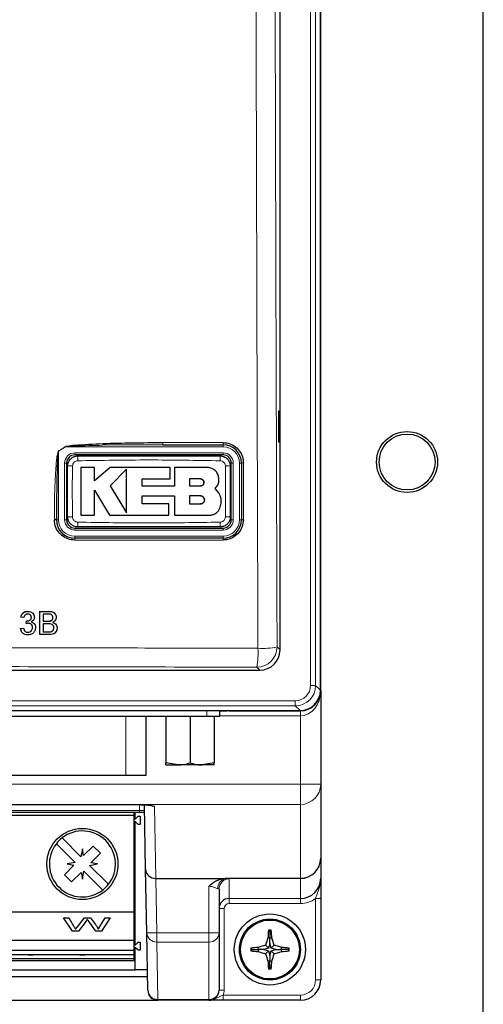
# Paper-space layout 'Blatt3' of a CAD drawing. Header units: millimetres. Extents: x 5 to 418, y 2 to 292.
# Tile 7 of 36: x 155 to 178, y 110 to 158. Entities that reach past the tile are written whole.
import ezdxf

# ---------------------------------------------------------------- set-up
doc = ezdxf.new("R2010")
doc.units = ezdxf.units.MM

psp = doc.layouts.new('Blatt3')

# ---------------------------------------------------------------- linework, layer by layer
at = {"color": 7, "linetype": 'Continuous', "lineweight": 25}
for p, q in [((177.704, 96.5997), (177.704, 251.5997)), ((169.6909, 125.3614), (169.6909, 232.8497)), ((169.704, 125.3497), (169.704, 232.8497)), ((167.704, 127.3483), (167.704, 195.1672)), ((167.7014, 139.0998), (167.6253, 139.1011)), ((167.6253, 139.1011), (167.6253, 137.5983)), ((167.7014, 137.5997), (167.7014, 139.0998)), ((161.9342, 137.4497), (158.9902, 137.4244)), ((161.9342, 137.4497), (164.904, 137.4497)), ((167.6253, 137.5983), (167.7014, 137.5997)), ((164.904, 136.9497), (157.604, 136.9497)), ((157.204, 136.5497), (157.204, 133.7497)), ((158.5705, 136.3268), (157.8942, 136.3268)), ((158.5705, 135.6709), (158.5705, 136.3268)), ((159.3401, 136.3268), (158.5705, 135.6709)), ((162.2913, 136.3268), (159.3401, 136.3268)), ((160.1468, 136.2536), (159.3401, 135.4238)), ((162.2913, 135.7713), (162.2913, 136.3268)), ((162.5051, 136.3268), (162.5051, 135.4166)), ((164.1317, 136.3268), (162.5051, 136.3268)), ((165.304, 133.7497), (165.304, 136.5497)), ((165.804, 136.5497), (165.804, 133.7497)), ((160.9123, 135.7713), (162.2913, 135.7713)), ((160.9123, 135.4166), (160.9123, 135.7713)), ((163.7904, 135.7669), (163.255, 135.7669)), ((163.255, 135.7669), (163.255, 135.4238)), ((159.3401, 135.4238), (160.1468, 134.098)), ((162.5051, 135.4166), (160.9123, 135.4166)), ((163.255, 135.4238), (163.7904, 135.4238)), ((164.6934, 135.0822), (164.5183, 135.2989)), ((158.5701, 135.2092), (159.3145, 133.9857)), ((158.5701, 133.9857), (158.5701, 135.2092)), ((160.9127, 134.9325), (162.5051, 134.9325)), ((160.9127, 134.5404), (160.9127, 134.9325)), ((162.5051, 134.9325), (162.5051, 133.9857)), ((163.255, 134.9325), (163.255, 134.5404)), ((163.7904, 134.9325), (163.255, 134.9325)), ((162.2361, 134.5404), (160.9127, 134.5404)), ((162.2361, 133.9857), (162.2361, 134.5404)), ((163.255, 134.5404), (163.7904, 134.5404)), ((157.8942, 133.9857), (158.5701, 133.9857)), ((159.3145, 133.9857), (162.2361, 133.9857)), ((162.5051, 133.9857), (164.2508, 133.9857)), ((156.704, 133.7497), (156.704, 133.7843)), ((157.604, 133.3497), (164.904, 133.3497)), ((164.904, 132.8497), (157.604, 132.8497)), ((154.9528, 128.953), (154.9511, 128.9561)), ((155.1001, 128.9382), (154.9528, 128.953)), ((155.2896, 129.2472), (155.2879, 129.2504)), ((155.4685, 128.9507), (155.4668, 128.9538)), ((155.5824, 129.0878), (155.5804, 129.0914)), ((155.879, 128.0997), (155.8818, 129.2472)), ((155.8818, 129.2472), (155.88, 129.2504)), ((155.8818, 129.2472), (156.312, 129.2472)), ((156.0435, 129.1148), (156.0427, 128.7617)), ((156.2625, 129.1148), (156.0435, 129.1148)), ((156.6572, 129.0847), (156.6552, 129.0884)), ((155.2159, 128.644), (155.2142, 128.6472)), ((155.2159, 128.644), (155.2314, 128.7764)), ((155.2314, 128.7764), (155.2297, 128.7796)), ((155.2526, 128.7748), (155.2509, 128.778)), ((155.6389, 128.5957), (155.637, 128.5993)), ((156.0424, 128.6293), (156.0414, 128.2321)), ((156.2956, 128.6293), (156.0424, 128.6293)), ((156.0427, 128.7617), (156.2796, 128.7617)), ((156.4177, 128.7753), (156.416, 128.7785)), ((156.5293, 128.9355), (156.5276, 128.9388)), ((156.7034, 128.5616), (156.7014, 128.5653)), ((154.9368, 128.4086), (154.9351, 128.4118)), ((154.9368, 128.4086), (155.0841, 128.4234)), ((154.9757, 128.2696), (154.9776, 128.266)), ((155.0841, 128.4234), (155.0824, 128.4265)), ((155.2991, 128.2174), (155.2974, 128.2206)), ((155.5262, 128.4461), (155.5245, 128.4493)), ((155.879, 128.0997), (155.8773, 128.1029)), ((156.3105, 128.0997), (155.879, 128.0997)), ((156.0414, 128.2321), (156.3133, 128.2321)), ((156.4116, 128.2376), (156.4099, 128.2409)), ((156.5723, 128.4307), (156.5706, 128.434)), ((108.7027, 126.3497), (166.7054, 126.3497)), ((169.704, 125.3497), (169.704, 120.7352)), ((106.7158, 124.3628), (168.6923, 124.3628)), ((164.7492, 124.0855), (164.7492, 124.3628)), ((164.7492, 124.3497), (165.0949, 124.3497)), ((165.0949, 124.3497), (165.0949, 124.3628)), ((165.204, 124.3497), (165.0949, 124.3497)), ((165.204, 124.3497), (165.204, 124.3628)), ((165.204, 124.3497), (168.704, 124.3497)), ((145.7992, 124.0855), (164.0992, 124.0855)), ((161.1142, 121.1855), (161.1142, 124.0855)), ((162.0867, 124.0855), (162.0867, 121.7916)), ((163.2742, 124.0855), (163.2742, 121.7916)), ((164.0992, 124.0855), (164.7492, 124.0855)), ((164.4617, 124.0855), (164.4617, 121.7916)), ((162.6804, 121.6855), (162.0867, 121.7916)), ((162.0867, 121.6855), (162.0867, 121.7916)), ((162.0867, 121.6855), (162.6804, 121.6855)), ((163.8679, 121.6855), (162.6804, 121.6855)), ((164.4617, 121.7916), (163.8679, 121.6855)), ((164.4617, 121.6855), (163.8679, 121.6855)), ((164.4617, 121.6855), (164.4617, 121.7916)), ((149.7842, 121.1855), (160.1142, 121.1855)), ((160.1142, 121.1855), (161.1142, 121.1855)), ((169.704, 120.7352), (169.704, 117.0971)), ((160.7882, 119.7301), (160.7882, 119.7338)), ((160.7909, 119.3497), (150.576, 119.3497)), ((150.954, 119.7301), (160.7882, 119.7301)), ((160.519, 119.2097), (160.519, 119.3497)), ((160.579, 119.0347), (160.579, 119.3497)), ((161.0426, 119.3497), (160.7909, 119.3497)), ((161.0917, 116.5337), (161.036, 119.7232)), ((145.294, 119.2097), (160.519, 119.2097)), ((160.519, 114.4597), (160.519, 119.2097)), ((160.519, 119.0347), (160.594, 119.0347)), ((160.594, 118.8847), (160.519, 118.8847)), ((160.579, 112.8347), (160.579, 118.8847)), ((160.594, 119.0347), (160.719, 119.1597)), ((160.719, 118.7597), (160.594, 118.8847)), ((160.719, 119.1597), (160.819, 119.1597)), ((160.819, 119.1597), (160.819, 118.7597)), ((160.819, 118.7597), (160.719, 118.7597)), ((156.6973, 117.8086), (157.6262, 116.8797)), ((157.909, 117.1626), (156.9801, 118.0915)), ((157.979, 117.5597), (157.909, 117.1626)), ((158.0384, 117.2227), (157.979, 117.5597)), ((158.5094, 117.6936), (158.0384, 117.2227)), ((158.392, 116.8691), (158.8629, 117.34)), ((158.8629, 117.34), (158.5094, 117.6936)), ((157.6262, 116.8797), (157.229, 116.8097)), ((158.729, 116.8097), (158.392, 116.8691)), ((169.704, 117.0971), (169.704, 116.1115)), ((157.566, 116.7503), (157.0951, 116.2794)), ((157.229, 116.8097), (157.566, 116.7503)), ((157.4487, 115.9258), (157.9196, 116.3967)), ((157.9196, 116.3967), (157.979, 116.0597)), ((157.979, 116.0597), (158.049, 116.4568)), ((158.049, 116.4568), (158.9779, 115.528)), ((158.3319, 116.7397), (158.729, 116.8097)), ((159.2608, 115.8108), (158.3319, 116.7397)), ((161.1461, 113.4159), (161.0917, 116.5337)), ((157.0951, 116.2794), (157.4487, 115.9258)), ((161.5994, 116.0997), (165.0096, 116.0997)), ((164.704, 115.5775), (164.704, 113.4247)), ((169.704, 115.1106), (169.704, 111.0997)), ((145.294, 114.4597), (160.519, 114.4597)), ((160.519, 113.0597), (160.519, 114.4597)), ((157.0503, 114.1603), (157.3043, 114.1603)), ((157.0503, 114.1557), (157.0503, 114.1603)), ((157.0503, 114.1557), (157.3043, 114.1557)), ((157.4895, 113.5079), (157.0503, 114.1557)), ((157.3043, 114.1603), (157.5632, 113.7343)), ((157.3043, 114.1557), (157.3043, 114.1603)), ((157.3043, 114.1557), (157.5632, 113.7297)), ((157.7327, 113.7182), (158.0772, 114.1603)), ((157.7327, 113.7136), (158.0772, 114.1557)), ((158.1582, 113.9926), (157.7805, 113.5079)), ((158.0772, 114.1603), (158.3731, 114.1603)), ((158.0772, 114.1557), (158.0772, 114.1603)), ((158.0772, 114.1557), (158.3731, 114.1557)), ((158.6435, 113.5079), (158.2791, 114.0029)), ((158.3731, 114.1603), (158.6222, 113.8358)), ((158.3731, 114.1557), (158.3731, 114.1603)), ((158.3731, 114.1557), (158.6222, 113.8311)), ((158.8419, 113.7368), (159.0994, 114.1603)), ((158.8419, 113.7321), (159.0994, 114.1557)), ((159.3534, 114.1557), (158.9139, 113.5079)), ((159.0994, 114.1603), (159.3534, 114.1603)), ((159.0994, 114.1557), (159.0994, 114.1603)), ((159.0994, 114.1557), (159.3534, 114.1557)), ((159.3534, 114.1557), (159.3534, 114.1603)), ((157.7805, 113.5079), (157.4895, 113.5079)), ((157.6429, 113.5985), (157.6429, 113.6031)), ((158.6222, 113.8311), (158.6222, 113.8358)), ((158.9139, 113.5079), (158.6435, 113.5079)), ((158.7609, 113.5985), (158.7609, 113.6031)), ((167.204, 113.4747), (167.1337, 113.545)), ((167.204, 113.4747), (167.2743, 113.545)), ((167.204, 113.4747), (167.204, 113.1556)), ((145.294, 113.0597), (160.519, 113.0597)), ((160.519, 112.5597), (160.519, 113.0597)), ((160.594, 112.8347), (160.719, 112.9597)), ((160.719, 112.9597), (160.819, 112.9597)), ((160.819, 112.9597), (160.819, 112.5597)), ((161.1954, 110.591), (161.1461, 113.4159)), ((164.704, 113.4247), (164.704, 110.5997)), ((167.204, 113.1556), (167.1075, 113.1697)), ((167.204, 113.1556), (167.3005, 113.1697)), ((167.204, 112.8897), (167.204, 113.1556)), ((145.294, 112.5597), (160.519, 112.5597)), ((160.519, 112.8347), (160.594, 112.8347)), ((160.594, 112.6847), (160.519, 112.6847)), ((160.519, 112.3502), (160.519, 112.5597)), ((160.579, 111.5997), (160.579, 112.6847)), ((160.719, 112.5597), (160.594, 112.6847)), ((160.819, 112.5597), (160.719, 112.5597)), ((166.329, 112.5997), (166.2587, 112.67)), ((166.329, 112.5997), (166.2587, 112.5294)), ((166.329, 112.5997), (166.6482, 112.5997)), ((166.6482, 112.5997), (166.6341, 112.6962)), ((166.6482, 112.5997), (166.6341, 112.5032)), ((166.914, 112.5997), (166.6482, 112.5997)), ((167.1374, 112.6663), (166.914, 112.5997)), ((166.914, 112.5997), (167.1374, 112.5331)), ((167.1374, 112.6663), (166.99, 112.8138)), ((167.1374, 112.5331), (166.99, 112.3856)), ((167.204, 112.8897), (167.1374, 112.6663)), ((167.1374, 112.5331), (167.204, 112.3097)), ((167.2706, 112.6663), (167.204, 112.8897)), ((167.204, 112.3097), (167.2706, 112.5331)), ((167.2706, 112.6663), (167.4181, 112.8138)), ((167.494, 112.5997), (167.2706, 112.6663)), ((167.2706, 112.5331), (167.494, 112.5997)), ((167.2706, 112.5331), (167.4181, 112.3856)), ((167.494, 112.5997), (167.7599, 112.5997)), ((167.7599, 112.5997), (167.774, 112.6962)), ((167.7599, 112.5997), (167.774, 112.5032)), ((168.079, 112.5997), (167.7599, 112.5997)), ((168.079, 112.5997), (168.1493, 112.67)), ((168.079, 112.5997), (168.1493, 112.5294)), ((145.294, 112.3502), (160.519, 112.3502)), ((145.294, 112.1613), (160.519, 112.1613)), ((145.294, 112.0597), (160.519, 112.0597)), ((155.314, 112.3502), (155.314, 112.3432)), ((155.314, 112.3432), (155.564, 112.3432)), ((155.564, 112.3432), (155.564, 112.3502)), ((157.854, 112.3502), (157.854, 112.3432)), ((157.854, 112.3432), (158.104, 112.3432)), ((158.104, 112.3432), (158.104, 112.3502)), ((160.519, 112.1613), (160.519, 112.3502)), ((160.519, 112.0597), (160.519, 112.1613)), ((167.204, 112.0439), (167.1075, 112.0298)), ((167.204, 112.3097), (167.204, 112.0439)), ((167.204, 112.0439), (167.3005, 112.0298)), ((167.204, 111.7247), (167.204, 112.0439)), ((114.829, 111.5997), (160.579, 111.5997)), ((161.1778, 111.5997), (160.579, 111.5997)), ((167.204, 111.7247), (167.1337, 111.6544)), ((167.204, 111.7247), (167.2743, 111.6544)), ((161.1838, 111.2572), (114.2242, 111.2572)), ((113.7127, 110.0997), (161.6954, 110.0997)), ((164.204, 110.0997), (161.6954, 110.0997)), ((168.704, 110.0997), (164.9111, 110.0997))]:
    psp.add_line(p, q, dxfattribs=at)
at = {"color": 7, "linetype": 'Continuous', "lineweight": 18}
for p, q in [((169.2047, 125.598), (169.2047, 232.8497)), ((169.4544, 232.8497), (169.4544, 125.598)), ((157.1485, 137.3497), (156.804, 137.1287)), ((157.1485, 137.3497), (157.1445, 137.3558)), ((164.904, 137.3497), (157.1485, 137.3497)), ((161.9293, 137.5558), (164.8985, 137.5558)), ((164.904, 137.3497), (164.904, 137.4497)), ((156.804, 137.1287), (156.804, 133.7497)), ((157.604, 137.0497), (164.904, 137.0497)), ((157.604, 137.0497), (157.604, 136.9497)), ((164.904, 137.0497), (164.904, 136.9497)), ((157.104, 133.7497), (157.104, 136.5497)), ((157.104, 136.5497), (157.204, 136.5497)), ((165.304, 136.5497), (165.404, 136.5497)), ((165.404, 136.5497), (165.404, 133.7497)), ((165.704, 133.7497), (165.704, 136.5497)), ((165.704, 136.5497), (165.804, 136.5497)), ((156.6002, 133.756), (156.6002, 133.7906)), ((156.804, 133.7497), (156.704, 133.7497)), ((157.104, 133.7497), (157.204, 133.7497)), ((157.604, 133.3497), (157.604, 133.2497)), ((164.904, 133.3497), (164.904, 133.2497)), ((165.304, 133.7497), (165.404, 133.7497)), ((165.704, 133.7497), (165.804, 133.7497)), ((164.904, 133.2497), (157.604, 133.2497)), ((157.604, 132.9497), (164.904, 132.9497)), ((157.604, 132.9497), (157.604, 132.8497)), ((164.904, 132.9497), (164.904, 132.8497)), ((164.8985, 132.7561), (157.6, 132.7561)), ((156.312, 129.2472), (156.3103, 129.2504)), ((156.2796, 128.7617), (156.2778, 128.765)), ((156.3133, 128.2321), (156.3116, 128.2354)), ((167.5584, 127.494), (167.704, 127.3483)), ((166.7054, 126.3497), (166.5597, 126.4954)), ((169.2047, 125.598), (169.4544, 125.598)), ((169.4544, 125.598), (169.6909, 125.3614)), ((106.9523, 124.849), (168.4558, 124.849)), ((168.4558, 124.5993), (106.9523, 124.5993)), ((168.4558, 124.849), (168.4558, 124.5993)), ((168.6923, 124.3628), (168.4558, 124.5993)), ((164.0992, 124.0855), (164.0992, 124.3628)), ((168.704, 124.0997), (164.7492, 124.0997)), ((168.704, 124.0997), (168.704, 124.3497)), ((168.704, 120.7352), (168.704, 124.0997)), ((160.1142, 124.0855), (160.1142, 121.1855)), ((142.454, 120.7352), (168.704, 120.7352)), ((168.704, 120.7352), (169.704, 120.7352)), ((168.704, 120.7352), (168.704, 119.7425)), ((168.704, 119.7425), (142.454, 119.7425)), ((150.954, 119.7338), (160.7882, 119.7338)), ((168.704, 116.1044), (168.704, 119.7425)), ((150.576, 119.448), (160.7909, 119.448)), ((160.7909, 119.448), (160.786, 119.7301)), ((160.7909, 119.3497), (160.7909, 119.448)), ((161.5288, 119.6437), (161.5907, 116.0997)), ((161.5994, 116.0997), (161.6461, 113.4247)), ((165.0046, 116.1044), (168.704, 116.1044)), ((168.704, 116.098), (165.0798, 116.098)), ((165.204, 116.077), (165.204, 115.1101)), ((168.704, 116.1044), (168.704, 116.098)), ((168.704, 115.1101), (168.704, 116.098)), ((164.204, 113.4247), (164.204, 115.7147)), ((165.204, 115.1101), (168.704, 115.1101)), ((165.204, 114.8604), (165.204, 115.1101)), ((168.704, 114.8604), (168.704, 115.1101)), ((169.704, 115.1106), (169.454, 115.1106)), ((169.454, 111.0997), (169.454, 115.1106)), ((164.954, 114.6101), (164.704, 114.6101)), ((164.954, 114.6101), (164.954, 110.5997)), ((168.704, 114.8604), (165.204, 114.8604)), ((157.5632, 113.7297), (157.5632, 113.7343)), ((157.7327, 113.7136), (157.7327, 113.7182)), ((158.8419, 113.7321), (158.8419, 113.7368)), ((161.6461, 113.4247), (164.204, 113.4247)), ((161.6461, 112.9677), (161.6461, 113.4247)), ((164.204, 112.9677), (161.6461, 112.9677)), ((161.6461, 112.9677), (161.6954, 110.1428)), ((164.704, 113.4247), (164.204, 113.4247)), ((164.204, 112.9677), (164.204, 113.4247)), ((164.204, 110.1428), (164.204, 112.9677)), ((169.704, 111.0997), (169.454, 111.0997)), ((164.954, 110.5997), (164.704, 110.5997)), ((161.6954, 110.1428), (164.204, 110.1428)), ((161.6954, 110.0997), (161.6954, 110.1428)), ((164.204, 110.0997), (164.204, 110.1428)), ((164.9111, 110.0997), (164.9111, 110.3497)), ((164.9111, 110.3497), (168.704, 110.3497)), ((168.704, 110.0997), (168.704, 110.3497))]:
    psp.add_line(p, q, dxfattribs=at)
at = {"color": 7, "linetype": 'Continuous', "lineweight": 18, "flags": 128}
psp.add_lwpolyline([(161.1461, 113.4159), (161.1557, 113.4161), (161.1842, 113.4166), (161.2304, 113.4174), (161.2926, 113.4185), (161.3683, 113.4198), (161.4547, 113.4213), (161.5485, 113.423), (161.6461, 113.4247)], dxfattribs=at)
at = {"color": 7, "linetype": 'Continuous', "lineweight": 25}
for centre, radius in [((173.954, 136.5997), 1.5), ((173.954, 136.5997), 1.375), ((157.979, 116.8097), 1.75), ((167.204, 112.5997), 1.75), ((167.204, 112.5997), 1.5), ((167.204, 112.5997), 1.45)]:
    psp.add_circle(centre, radius, dxfattribs=at)
at = {"color": 7, "linetype": 'Continuous', "lineweight": 18}
for centre, radius, start, end in [((162.4831, 137.5282), 0.5544, 177.15418, 188.14296), ((165.3926, 137.5283), 0.4948, 176.81146, 189.13215), ((164.904, 136.5497), 0.8, 0, 90), ((160.5988, 139.5424), 4.4974, 212.36737, 212.45923), ((157.604, 136.5497), 0.5, 90, 180), ((160.7776, 136.718), 3.029, 176.56148, 181.10526), ((161.7347, 136.718), 3.0248, 358.89359, 3.44337), ((164.904, 136.5497), 0.5, 0, 90), ((157.4359, 133.506), 2.8994, 88.84422, 93.59595), ((165.0723, 133.5091), 2.8963, 86.40245, 91.15904), ((165.8757, 136.1749), 0.3816, 86.60511, 100.82741), ((156.6267, 133.3691), 0.4223, 79.45187, 93.60001), ((157.4359, 136.7932), 2.8992, 266.40391, 271.15583), ((165.0722, 136.7933), 2.8993, 268.84419, 273.59603), ((156.6267, 133.3349), 0.4219, 79.44513, 93.60674), ((157.604, 133.7497), 0.8, 180, 270), ((157.604, 133.7497), 0.5, 180, 270), ((160.7716, 133.5813), 3.0231, 178.89188, 183.44422), ((161.7342, 133.5814), 3.0252, 356.55782, 1.10704), ((164.904, 133.7497), 0.8, 270, 0), ((164.904, 133.7497), 0.5, 270, 0), ((165.8757, 133.3857), 0.371, 86.5084, 101.14063), ((158.1698, 132.7785), 0.5702, 172.82149, 182.24848), ((165.3171, 132.7784), 0.4192, 170.20857, 183.05611), ((166.5565, 127.4972), 1.0018, 270.18371, 359.81618), ((166.8111, 131.3437), 3.9216, 267.18194, 280.98449), ((162.2023, 127.2371), 4.4201, 350.33975, 2.4612), ((168.7077, 120.7389), 0.9963, 269.78931, 359.78759), ((161.5286, 120.1466), 0.5029, 244.92094, 270.02494), ((168.7077, 117.1008), 0.9963, 269.78934, 359.78761), ((165.1253, 115.6164), 0.4838, 95.40566, 182.12099), ((165.2038, 115.5773), 0.4998, 89.97284, 179.97314), ((161.6243, 113.4464), 0.4791, 183.64222, 272.60549), ((164.2246, 113.4472), 0.4799, 267.53773, 357.30503), ((168.704, 111.0997), 0.75, 270, 0), ((161.6736, 110.6214), 0.4791, 183.64199, 272.60573), ((164.2246, 110.6223), 0.4799, 267.53758, 357.30507), ((164.204, 110.5997), 0.75, 340.52878, 0)]:
    psp.add_arc(centre, radius, start, end, dxfattribs=at)
at = {"color": 7, "linetype": 'Continuous', "lineweight": 25}
for centre, radius, start, end in [((164.904, 136.5497), 0.9, 0, 90), ((157.604, 136.5497), 0.4, 90, 180), ((164.904, 136.5497), 0.4, 0, 90), ((157.604, 133.7497), 0.9, 180, 270), ((157.604, 133.7497), 0.4, 180, 270), ((164.904, 133.7497), 0.4, 270, 0), ((164.904, 133.7497), 0.9, 270, 0), ((168.704, 125.3497), 1, 270, 0), ((157.979, 116.8097), 1.625, 322.06971, 127.93029), ((157.979, 116.8097), 1.625, 142.06971, 307.93029), ((157.979, 116.8097), 1.625, 127.93029, 142.06971), ((168.7045, 117.0976), 0.9995, 269.97298, 359.97278), ((157.979, 116.8097), 1.625, 307.93029, 322.06971), ((165.204, 114.6101), 0.5, 90, 180), ((177.2961, 112.647), 10.202, 174.94991, 177.06316), ((167.204, 102.0353), 11.5099, 89.6501, 90.3499), ((157.1071, 112.6466), 10.2068, 2.93734, 5.04959), ((177.6492, 109.4894), 11.1656, 160.75485, 162.67817), ((156.7589, 109.4894), 11.1656, 17.32183, 19.24515), ((177.8128, 112.5997), 11.5543, 179.65145, 180.34855), ((167.1568, 102.5074), 10.2023, 92.93687, 95.05006), ((167.1565, 122.6888), 10.1989, 264.94974, 267.06361), ((170.315, 102.1528), 11.1675, 107.32199, 109.24499), ((170.3147, 123.0456), 11.1664, 250.75478, 252.67796), ((164.0925, 102.151), 11.1694, 70.75517, 72.67784), ((164.0928, 123.0474), 11.1683, 287.3222, 289.24505), ((167.2512, 102.5074), 10.2023, 84.94994, 87.06313), ((167.2515, 122.6888), 10.1989, 272.93639, 275.05026), ((156.5952, 112.5997), 11.5543, 359.65145, 0.34855), ((177.6498, 115.7103), 11.1663, 197.32189, 199.24509), ((177.2964, 112.5525), 10.2023, 182.93688, 185.05005), ((157.1068, 112.5528), 10.2071, 354.95044, 357.06262), ((156.7582, 115.7103), 11.1663, 340.75491, 342.67811), ((167.204, 123.2087), 11.5545, 269.65145, 270.34855), ((168.704, 111.0997), 1, 270, 0), ((161.6954, 110.5997), 0.5, 181, 270), ((164.204, 110.5997), 0.5, 270, 0)]:
    psp.add_arc(centre, radius, start, end, dxfattribs=at)
for centre, major_axis, ratio, start_param, end_param in [((166.7027, 127.3511), (0.709, -0.709), 0.9972647, 5.4991567, 7.0672139), ((168.6895, 125.3642), (0.709, -0.709), 0.9972647, 5.4991567, 7.0672139), ((161.5916, 116.5424), (0.4999, 0.0087), 0.8854411, 3.1415927, 4.6950641), ((161.6004, 116.0387), (0.5001, -0.0001), 0.1219321, 1.5729568, 1.5902817), ((168.704, 116.1115), (0, 1.0014), 0.9985851, 3.1415927, 4.712389)]:
    psp.add_ellipse(centre, major_axis=major_axis, ratio=ratio, start_param=start_param, end_param=end_param, dxfattribs=at)
at = {"color": 7, "linetype": 'Continuous', "lineweight": 18}
for centre, major_axis, ratio, start_param, end_param in [((168.4537, 125.6), (0.5318, -0.5318), 0.9972647, 5.4991567, 7.0672139), ((168.4537, 125.6), (0.7081, -0.7081), 0.9986286, 5.4991567, 7.0672139), ((168.704, 125.3497), (0, 1.25), 0.8, 3.1415927, 4.712389), ((160.7882, 119.6435), (0.7406, 0), 0.1219515, 0.0021287, 1.5707963), ((160.7908, 119.4497), (0.2501, -0.0017), 0.0069757, 4.712864, 6.2833558), ((164.204, 116.077), (1, 0), 0.0434783, 0, 0.5038323), ((164.204, 115.5775), (0.5, 0), 0.0869565, 0, 0.5038323), ((168.704, 116.1115), (0, 1.2512), 0.9990562, 3.1415927, 3.7850938), ((165.204, 114.6101), (0, -0.2502), 0.9990562, 3.1415927, 4.712389)]:
    psp.add_ellipse(centre, major_axis=major_axis, ratio=ratio, start_param=start_param, end_param=end_param, dxfattribs=at)
for points, knots in [([(166.6183, 127.4269), (166.616, 128.0921), (166.6042, 131.4179), (166.5576, 145.3902), (166.5032, 165.3467), (166.4747, 182.6528), (166.4638, 189.2969)], [0, 0, 0, 0, 0.0322875, 0.1614382, 0.6780667, 1, 1, 1, 1]), ([(167.4044, 189.3242), (167.4126, 184.1692), (167.429, 173.8586), (167.464, 158.398), (167.506, 142.9411), (167.5409, 132.6432), (167.5584, 127.494)], [0, 0, 0, 0, 0.2499374, 0.4998997, 0.7499373, 1, 1, 1, 1]), ([(156.8002, 137.1348), (156.8564, 137.1706), (156.9714, 137.2439), (157.086, 137.3179), (157.1445, 137.3558)], [0, 0, 0, 0, 0.4887737, 1, 1, 1, 1]), ([(158.9902, 137.4244), (158.5257, 137.4118), (157.9455, 137.396), (157.3297, 137.3781), (157.1818, 137.3549), (157.1485, 137.3497)], [0, 0, 0, 0, 0.75653232, 0.94513256, 1, 1, 1, 1]), ([(156.6002, 133.7906), (156.6005, 133.9236), (156.6023, 134.589), (156.6216, 135.437), (156.6676, 136.2617), (156.6974, 136.6213), (156.7227, 136.8381), (156.743, 136.9682), (156.7624, 137.0542), (156.7768, 137.1056), (156.7943, 137.1305), (156.799, 137.134), (156.8002, 137.1348)], [0, 0, 0, 0, 0.1187953, 0.594049, 0.7569486, 0.8560526, 0.9159263, 0.9518648, 0.9733043, 0.9948392, 0.9987731, 1, 1, 1, 1]), ([(164.7589, 136.6596), (163.5909, 136.6798), (161.2543, 136.7202), (158.9177, 136.6798), (157.7491, 136.6596)], [0, 0, 0, 0, 0.4998958, 1, 1, 1, 1]), ([(157.4944, 136.4048), (157.4888, 136.0786), (157.4744, 135.242), (157.4868, 134.4052), (157.4943, 133.8946)], [0, 0, 0, 0, 0.389865, 1, 1, 1, 1]), ([(157.7491, 136.6596), (157.7209, 136.6563), (157.6642, 136.6497), (157.5887, 136.6054), (157.5312, 136.5412), (157.4998, 136.4704), (157.4959, 136.4234), (157.4944, 136.4048)], [0, 0, 0, 0, 0.213395, 0.4285941, 0.6443176, 0.8592689, 1, 1, 1, 1]), ([(165.0137, 136.4048), (165.0104, 136.4331), (165.0038, 136.4899), (164.9594, 136.5654), (164.8951, 136.6229), (164.8243, 136.6542), (164.7775, 136.6581), (164.7589, 136.6596)], [0, 0, 0, 0, 0.2138459, 0.4291982, 0.644915, 0.8596454, 1, 1, 1, 1]), ([(165.0137, 133.8946), (165.0193, 134.2208), (165.0336, 135.0575), (165.0213, 135.8943), (165.0137, 136.4048)], [0, 0, 0, 0, 0.389867, 1, 1, 1, 1]), ([(165.8983, 136.5558), (165.8983, 136.4893), (165.8983, 136.1566), (165.8983, 135.2233), (165.8983, 134.3566), (165.8983, 133.756)], [0, 0, 0, 0, 0.0712951, 0.3564724, 1, 1, 1, 1]), ([(157.4943, 133.8946), (157.4976, 133.8663), (157.5042, 133.8095), (157.5487, 133.734), (157.6129, 133.6765), (157.6837, 133.6453), (157.7306, 133.6414), (157.7491, 133.6398)], [0, 0, 0, 0, 0.21384728, 0.42920101, 0.64491287, 0.85964476, 1, 1, 1, 1]), ([(164.7589, 133.6398), (164.7872, 133.6431), (164.8439, 133.6497), (164.9193, 133.694), (164.9769, 133.7582), (165.0082, 133.8291), (165.0121, 133.876), (165.0137, 133.8946)], [0, 0, 0, 0, 0.2133904, 0.428589, 0.6443147, 0.8592633, 1, 1, 1, 1]), ([(157.7491, 133.6398), (158.9172, 133.6196), (161.2538, 133.5792), (163.5904, 133.6196), (164.7589, 133.6398)], [0, 0, 0, 0, 0.4998952, 1, 1, 1, 1]), ([(108.7897, 127.4269), (109.4553, 127.4289), (111.4519, 127.435), (114.7812, 127.4438), (118.7777, 127.4527), (123.4417, 127.4611), (128.1076, 127.4671), (132.7755, 127.4705), (136.1111, 127.4716), (140.7826, 127.4715), (144.7873, 127.4694), (148.7916, 127.465), (151.4462, 127.4616), (155.4117, 127.4552), (160.6873, 127.4441), (164.6412, 127.4326), (166.6183, 127.4269)], [0, 0, 0, 0, 0.0345651, 0.1036951, 0.1728309, 0.2419615, 0.3456568, 0.4148105, 0.484001, 0.5186036, 0.6570115, 0.6916366, 0.7262623, 0.7946852, 0.8973337, 1, 1, 1, 1]), ([(166.5597, 126.4954), (164.1628, 126.5022), (156.9694, 126.5228), (144.9559, 126.5407), (130.5188, 126.5408), (118.4775, 126.5229), (111.2563, 126.5023), (108.8483, 126.4954)], [0, 0, 0, 0, 0.1247167, 0.3742787, 0.6242763, 0.8747108, 1, 1, 1, 1]), ([(165.0046, 116.1044), (165.0068, 116.1042), (165.0336, 116.1013), (165.0576, 116.0996), (165.0798, 116.098)], [0, 0, 0, 0, 0.0797978, 1, 1, 1, 1]), ([(169.454, 115.1106), (169.4764, 115.1718), (169.5448, 115.3587), (169.649, 115.6447), (169.6965, 115.9102), (169.7035, 116.0577), (169.704, 116.0962), (169.704, 116.1071), (169.704, 116.1101), (169.704, 116.1115)], [0, 0, 0, 0, 0.1830816, 0.5584594, 0.8828193, 0.9680376, 0.9911326, 0.9957553, 1, 1, 1, 1]), ([(164.6419, 115.5985), (164.6308, 115.601), (164.5914, 115.6098), (164.499, 115.6497), (164.3612, 115.7019), (164.2554, 115.7105), (164.204, 115.7147)], [0, 0, 0, 0, 0.1182156, 0.4211394, 0.7185749, 1, 1, 1, 1]), ([(164.204, 110.0997), (164.2051, 110.0997), (164.2411, 110.0998), (164.3108, 110.1057), (164.4748, 110.1444), (164.6295, 110.2294), (164.7911, 110.3115), (164.874, 110.3379), (164.9111, 110.3497)], [0, 0, 0, 0, 0.00411508, 0.14373228, 0.27730724, 0.67381843, 0.8539183, 1, 1, 1, 1])]:
    psp.add_open_spline(points, degree=3, knots=knots, dxfattribs=at)
at = {"color": 7, "linetype": 'Continuous', "lineweight": 25}
for points, knots in [([(157.1445, 137.3558), (157.1777, 137.3662), (157.3224, 137.4117), (157.9431, 137.4491), (159.4983, 137.5457), (160.9468, 137.5517), (161.9293, 137.5558)], [0, 0, 0, 0, 0.0217457, 0.0946596, 0.3858775, 1, 1, 1, 1]), ([(164.8985, 137.5558), (165.0111, 137.5447), (165.2363, 137.5225), (165.5361, 137.3496), (165.7624, 137.0952), (165.8815, 136.814), (165.8936, 136.6287), (165.8983, 136.5558)], [0, 0, 0, 0, 0.21485882, 0.42970433, 0.64501459, 0.86058324, 1, 1, 1, 1]), ([(156.804, 137.1287), (156.8035, 137.1279), (156.8008, 137.1239), (156.792, 137.0973), (156.7851, 137.0475), (156.7754, 136.9616), (156.7653, 136.8318), (156.7526, 136.6148), (156.7377, 136.2553), (156.7147, 135.4303), (156.7051, 134.5827), (156.7042, 133.9173), (156.704, 133.7843)], [0, 0, 0, 0, 0.00089657, 0.00421647, 0.02480838, 0.04593889, 0.08165927, 0.14143852, 0.24063963, 0.40393219, 0.88078366, 1, 1, 1, 1]), ([(157.254, 136.3997), (157.2565, 136.4366), (157.2626, 136.5296), (157.3226, 136.6702), (157.4356, 136.797), (157.5855, 136.8831), (157.6978, 136.8942), (157.754, 136.8997)], [0, 0, 0, 0, 0.1414743, 0.356119, 0.5707595, 0.7853849, 1, 1, 1, 1]), ([(157.754, 136.8997), (158.9209, 136.8997), (161.2543, 136.8997), (163.5876, 136.8997), (164.754, 136.8997)], [0, 0, 0, 0, 0.5001048, 1, 1, 1, 1]), ([(164.754, 136.8997), (164.7909, 136.8973), (164.8839, 136.8912), (165.0245, 136.8312), (165.1513, 136.7181), (165.2375, 136.5683), (165.2485, 136.4559), (165.254, 136.3997)], [0, 0, 0, 0, 0.1414247, 0.3560702, 0.5707198, 0.7853672, 1, 1, 1, 1]), ([(157.254, 133.8997), (157.254, 134.4081), (157.254, 135.2415), (157.254, 136.0748), (157.254, 136.3997)], [0, 0, 0, 0, 0.6100795, 1, 1, 1, 1]), ([(157.8942, 136.3268), (157.8942, 136.019), (157.8942, 135.2388), (157.8942, 134.4583), (157.8942, 133.9857)], [0, 0, 0, 0, 0.3944612, 1, 1, 1, 1]), ([(160.1468, 134.098), (160.1468, 134.4045), (160.1468, 135.122), (160.1468, 135.8415), (160.1468, 136.2536)], [0, 0, 0, 0, 0.4272653, 1, 1, 1, 1]), ([(164.6934, 135.7651), (164.6872, 135.8281), (164.6748, 135.9543), (164.5781, 136.1226), (164.4357, 136.2496), (164.2777, 136.3171), (164.1733, 136.324), (164.1317, 136.3268)], [0, 0, 0, 0, 0.2145062, 0.42901604, 0.6435814, 0.85818025, 1, 1, 1, 1]), ([(165.254, 136.3997), (165.254, 135.8913), (165.254, 135.0579), (165.254, 134.2246), (165.254, 133.8997)], [0, 0, 0, 0, 0.6100795, 1, 1, 1, 1]), ([(163.7904, 135.4238), (163.8097, 135.4257), (163.8485, 135.4295), (163.8999, 135.4592), (163.939, 135.5031), (163.9612, 135.5577), (163.964, 135.6165), (163.9472, 135.6727), (163.9127, 135.7202), (163.8647, 135.7535), (163.8212, 135.7659), (163.7962, 135.7667), (163.7904, 135.7669)], [0, 0, 0, 0, 0.1079139, 0.215822, 0.3237576, 0.4315448, 0.5390772, 0.6463213, 0.7533503, 0.8602719, 0.9672322, 1, 1, 1, 1]), ([(163.7904, 135.7669), (163.8096, 135.765), (163.8482, 135.7612), (163.8995, 135.7317), (163.9385, 135.6883), (163.9609, 135.634), (163.9641, 135.5756), (163.9478, 135.5193), (163.9138, 135.4714), (163.8659, 135.4377), (163.822, 135.4248), (163.7965, 135.424), (163.7904, 135.4238)], [0, 0, 0, 0, 0.1072025, 0.2144121, 0.3214295, 0.4283383, 0.5353126, 0.6424701, 0.7498896, 0.8575882, 0.965485, 1, 1, 1, 1]), ([(164.5183, 135.2989), (164.5612, 135.3508), (164.6468, 135.4546), (164.6953, 135.6244), (164.6939, 135.7282), (164.6934, 135.7651)], [0, 0, 0, 0, 0.3920908, 0.7842137, 1, 1, 1, 1]), ([(163.7904, 134.5404), (163.8124, 134.5425), (163.8564, 134.5469), (163.9151, 134.5806), (163.9597, 134.6303), (163.9852, 134.6922), (163.9889, 134.759), (163.9703, 134.8234), (163.9314, 134.878), (163.8766, 134.9166), (163.8265, 134.9313), (163.7974, 134.9322), (163.7904, 134.9325)], [0, 0, 0, 0, 0.1072308, 0.2144682, 0.3215221, 0.4284675, 0.5354554, 0.6426031, 0.74998, 0.8576277, 0.9654909, 1, 1, 1, 1]), ([(163.7904, 134.9325), (163.8125, 134.9303), (163.8567, 134.9259), (163.9155, 134.8919), (163.9602, 134.8419), (163.9855, 134.7794), (163.9887, 134.7123), (163.9696, 134.648), (163.9302, 134.5937), (163.8753, 134.5557), (163.8256, 134.5415), (163.7971, 134.5406), (163.7904, 134.5404)], [0, 0, 0, 0, 0.1079172, 0.2158336, 0.3237458, 0.4314872, 0.5389679, 0.646196, 0.7532307, 0.8601785, 0.9671745, 1, 1, 1, 1]), ([(164.7325, 134.3091), (164.7634, 134.3955), (164.8253, 134.5683), (164.8081, 134.8454), (164.7308, 135.005), (164.6934, 135.0822)], [0, 0, 0, 0, 0.34060333, 0.681212, 1, 1, 1, 1]), ([(164.2508, 133.9857), (164.3093, 133.9914), (164.4263, 134.0028), (164.5814, 134.0926), (164.6824, 134.2025), (164.7198, 134.2822), (164.7325, 134.3091)], [0, 0, 0, 0, 0.2849714, 0.5699461, 0.8549627, 1, 1, 1, 1]), ([(157.754, 133.3997), (157.7171, 133.4022), (157.6242, 133.4083), (157.4836, 133.4682), (157.3568, 133.5813), (157.2706, 133.7311), (157.2595, 133.8435), (157.254, 133.8997)], [0, 0, 0, 0, 0.14142514, 0.35606962, 0.57072308, 0.78537117, 1, 1, 1, 1]), ([(165.254, 133.8997), (165.2516, 133.8628), (165.2455, 133.7698), (165.1855, 133.6292), (165.0724, 133.5024), (164.9226, 133.4163), (164.8102, 133.4052), (164.754, 133.3997)], [0, 0, 0, 0, 0.1414744, 0.3561193, 0.57076, 0.7853855, 1, 1, 1, 1]), ([(157.6, 132.7561), (157.4875, 132.7672), (157.2626, 132.7893), (156.963, 132.9618), (156.7367, 133.2158), (156.6172, 133.497), (156.605, 133.6827), (156.6002, 133.756)], [0, 0, 0, 0, 0.214589, 0.4291698, 0.6441593, 0.8595165, 1, 1, 1, 1]), ([(164.754, 133.3997), (163.5871, 133.3997), (161.2538, 133.3997), (158.9204, 133.3997), (157.754, 133.3997)], [0, 0, 0, 0, 0.5001048, 1, 1, 1, 1]), ([(165.8983, 133.756), (165.8873, 133.6438), (165.8653, 133.4194), (165.6934, 133.1199), (165.4404, 132.8939), (165.1593, 132.7734), (164.9731, 132.761), (164.8985, 132.7561)], [0, 0, 0, 0, 0.2145189, 0.4290547, 0.6431234, 0.8569351, 1, 1, 1, 1]), ([(154.951, 128.9563), (154.9625, 129.0009), (154.9853, 129.09), (155.0721, 129.1894), (155.1796, 129.2431), (155.2518, 129.248), (155.2878, 129.2505)], [0, 0, 0, 0, 0.280254, 0.5595212, 0.7795917, 1, 1, 1, 1]), ([(154.9528, 128.953), (154.9642, 128.9976), (154.9871, 129.0866), (155.0739, 129.1861), (155.1814, 129.2398), (155.2535, 129.2447), (155.2896, 129.2472)], [0, 0, 0, 0, 0.2802535, 0.5595263, 0.7795919, 1, 1, 1, 1]), ([(155.2939, 129.1148), (155.2668, 129.1123), (155.2126, 129.1074), (155.1489, 129.0612), (155.1137, 129.0004), (155.1046, 128.959), (155.1001, 128.9382)], [0, 0, 0, 0, 0.2800052, 0.5591348, 0.7793177, 1, 1, 1, 1]), ([(155.2526, 128.7748), (155.2817, 128.7774), (155.34, 128.7826), (155.4151, 128.8192), (155.463, 128.8814), (155.4667, 128.9275), (155.4685, 128.9507)], [0, 0, 0, 0, 0.2806769, 0.560953, 0.780059, 1, 1, 1, 1]), ([(155.2878, 129.2505), (155.333, 129.2457), (155.4233, 129.2362), (155.53, 129.1737), (155.5646, 129.1116), (155.577, 129.0893)], [0, 0, 0, 0, 0.3910133, 0.7813037, 1, 1, 1, 1]), ([(155.2896, 129.2472), (155.3352, 129.2426), (155.4263, 129.2334), (155.5368, 129.1628), (155.6035, 129.0627), (155.6117, 128.9912), (155.6158, 128.9555)], [0, 0, 0, 0, 0.2801858, 0.55985681, 0.7799998, 1, 1, 1, 1]), ([(155.4685, 128.9507), (155.4657, 128.9759), (155.4601, 129.0263), (155.4117, 129.0812), (155.3533, 129.1107), (155.3137, 129.1134), (155.2939, 129.1148)], [0, 0, 0, 0, 0.2794594, 0.5589509, 0.7792578, 1, 1, 1, 1]), ([(155.4667, 128.954), (155.4665, 128.9807), (155.4663, 129.0092), (155.449, 129.0293), (155.448, 129.0305)], [0, 0, 0, 0, 0.9394841, 1, 1, 1, 1]), ([(155.6158, 128.9555), (155.6132, 128.9282), (155.6078, 128.8736), (155.5577, 128.7857), (155.4961, 128.7498), (155.4585, 128.7279)], [0, 0, 0, 0, 0.2804952, 0.5610005, 1, 1, 1, 1]), ([(156.5293, 128.9355), (156.526, 128.9667), (156.5209, 129.0135), (156.4858, 129.0661), (156.408, 129.1203), (156.3271, 129.1172), (156.2625, 129.1148)], [0, 0, 0, 0, 0.2495119, 0.3750207, 0.5002453, 1, 1, 1, 1]), ([(156.3103, 129.2505), (156.3609, 129.2486), (156.4617, 129.2449), (156.5929, 129.1875), (156.6356, 129.115), (156.6525, 129.0865)], [0, 0, 0, 0, 0.3793703, 0.755769, 1, 1, 1, 1]), ([(156.312, 129.2472), (156.363, 129.2455), (156.4646, 129.2422), (156.5972, 129.179), (156.6759, 129.069), (156.6862, 128.9895), (156.6914, 128.9497)], [0, 0, 0, 0, 0.28111605, 0.56002616, 0.78011203, 1, 1, 1, 1]), ([(156.6914, 128.9497), (156.6881, 128.9201), (156.6815, 128.8609), (156.6257, 128.7662), (156.5591, 128.7269), (156.5184, 128.7029)], [0, 0, 0, 0, 0.2803365, 0.5607998, 1, 1, 1, 1]), ([(155.3112, 128.6597), (155.2932, 128.6583), (155.2609, 128.6559), (155.2297, 128.6477), (155.2159, 128.644)], [0, 0, 0, 0, 0.5597597, 1, 1, 1, 1]), ([(155.2296, 128.7797), (155.2336, 128.7793), (155.2406, 128.7785), (155.2477, 128.7783), (155.2508, 128.7781)], [0, 0, 0, 0, 0.5600068, 1, 1, 1, 1]), ([(155.2314, 128.7764), (155.2354, 128.776), (155.2424, 128.7752), (155.2495, 128.7749), (155.2526, 128.7748)], [0, 0, 0, 0, 0.5600003, 1, 1, 1, 1]), ([(155.5262, 128.4461), (155.523, 128.478), (155.5167, 128.5417), (155.4589, 128.6135), (155.3864, 128.654), (155.3363, 128.6578), (155.3112, 128.6597)], [0, 0, 0, 0, 0.27974961, 0.5591695, 0.77944285, 1, 1, 1, 1]), ([(155.4567, 128.7312), (155.4908, 128.7196), (155.5588, 128.6965), (155.619, 128.6406), (155.6337, 128.603), (155.6353, 128.5988)], [0, 0, 0, 0, 0.4711466, 0.9415693, 1, 1, 1, 1]), ([(155.4585, 128.7279), (155.4932, 128.7166), (155.5624, 128.6939), (155.633, 128.6171), (155.6691, 128.5303), (155.6721, 128.4734), (155.6736, 128.445)], [0, 0, 0, 0, 0.27980862, 0.55918386, 0.77940881, 1, 1, 1, 1]), ([(156.2778, 128.765), (156.3039, 128.765), (156.3504, 128.7651), (156.3959, 128.7745), (156.416, 128.7786)], [0, 0, 0, 0, 0.5603997, 1, 1, 1, 1]), ([(156.2796, 128.7617), (156.3056, 128.7617), (156.3522, 128.7617), (156.3977, 128.7711), (156.4177, 128.7753)], [0, 0, 0, 0, 0.5603997, 1, 1, 1, 1]), ([(156.5723, 128.4307), (156.5688, 128.4635), (156.5636, 128.5128), (156.5262, 128.5673), (156.4485, 128.6284), (156.3635, 128.6289), (156.2956, 128.6293)], [0, 0, 0, 0, 0.2498015, 0.3755464, 0.5011542, 1, 1, 1, 1]), ([(156.416, 128.7786), (156.4343, 128.786), (156.471, 128.8008), (156.519, 128.8565), (156.5243, 128.9076), (156.5275, 128.9388)], [0, 0, 0, 0, 0.2808694, 0.5610607, 1, 1, 1, 1]), ([(156.4177, 128.7753), (156.4361, 128.7827), (156.4728, 128.7974), (156.5207, 128.8532), (156.5261, 128.9043), (156.5293, 128.9355)], [0, 0, 0, 0, 0.2808731, 0.5610699, 1, 1, 1, 1]), ([(156.5166, 128.7062), (156.5495, 128.6939), (156.6153, 128.6693), (156.6777, 128.6131), (156.695, 128.5724), (156.6986, 128.564)], [0, 0, 0, 0, 0.4430496, 0.8848989, 1, 1, 1, 1]), ([(156.5184, 128.7029), (156.5518, 128.6908), (156.6184, 128.6666), (156.689, 128.5946), (156.7289, 128.5117), (156.7326, 128.4562), (156.7344, 128.4284)], [0, 0, 0, 0, 0.2802121, 0.559666, 0.7797045, 1, 1, 1, 1]), ([(156.5705, 128.434), (156.5691, 128.4679), (156.5676, 128.5034), (156.5483, 128.5312), (156.5474, 128.5324)], [0, 0, 0, 0, 0.9547987, 1, 1, 1, 1]), ([(154.979, 128.2718), (154.973, 128.2806), (154.9449, 128.3216), (154.9394, 128.3721), (154.935, 128.412)], [0, 0, 0, 0, 0.2122162, 1, 1, 1, 1]), ([(155.2935, 128.085), (155.2435, 128.0895), (155.1434, 128.0986), (155.0274, 128.1837), (154.9562, 128.2924), (154.9432, 128.3699), (154.9368, 128.4086)], [0, 0, 0, 0, 0.2799103, 0.5592496, 0.7794763, 1, 1, 1, 1]), ([(155.0841, 128.4234), (155.0916, 128.3936), (155.1066, 128.3343), (155.1546, 128.2603), (155.2267, 128.2222), (155.275, 128.219), (155.2991, 128.2174)], [0, 0, 0, 0, 0.2808799, 0.5600709, 0.7796503, 1, 1, 1, 1]), ([(155.6736, 128.445), (155.6667, 128.3903), (155.6531, 128.2809), (155.5482, 128.1618), (155.4226, 128.0943), (155.3366, 128.0881), (155.2935, 128.085)], [0, 0, 0, 0, 0.2794004, 0.5590625, 0.7793789, 1, 1, 1, 1]), ([(155.2974, 128.2207), (155.3314, 128.2239), (155.3994, 128.2302), (155.4753, 128.2926), (155.5182, 128.3697), (155.5224, 128.4229), (155.5244, 128.4494)], [0, 0, 0, 0, 0.279887, 0.5589979, 0.7793222, 1, 1, 1, 1]), ([(155.2991, 128.2174), (155.3332, 128.2206), (155.4011, 128.2269), (155.4771, 128.2893), (155.52, 128.3664), (155.5242, 128.4195), (155.5262, 128.4461)], [0, 0, 0, 0, 0.2798829, 0.5589956, 0.779321, 1, 1, 1, 1]), ([(156.7344, 128.4284), (156.7307, 128.3906), (156.7234, 128.3148), (156.6671, 128.2125), (156.5332, 128.1082), (156.4023, 128.1032), (156.3105, 128.0997)], [0, 0, 0, 0, 0.1871415, 0.3743184, 0.5607864, 1, 1, 1, 1]), ([(156.3115, 128.2354), (156.3299, 128.2354), (156.3628, 128.2354), (156.3955, 128.2392), (156.4098, 128.241)], [0, 0, 0, 0, 0.5600925, 1, 1, 1, 1]), ([(156.3133, 128.2321), (156.3317, 128.2321), (156.3646, 128.232), (156.3973, 128.2359), (156.4116, 128.2376)], [0, 0, 0, 0, 0.5601112, 1, 1, 1, 1]), ([(156.4098, 128.241), (156.4352, 128.2472), (156.4857, 128.2596), (156.5391, 128.312), (156.5667, 128.3732), (156.5692, 128.4138), (156.5705, 128.434)], [0, 0, 0, 0, 0.2802932, 0.5590176, 0.7794016, 1, 1, 1, 1]), ([(156.4116, 128.2376), (156.4369, 128.2439), (156.4875, 128.2563), (156.5408, 128.3087), (156.5684, 128.3699), (156.571, 128.4104), (156.5723, 128.4307)], [0, 0, 0, 0, 0.2802935, 0.5590223, 0.7794065, 1, 1, 1, 1]), ([(162.6804, 121.6855), (162.7799, 121.6908), (162.9811, 121.7016), (163.1758, 121.7614), (163.2742, 121.7916)], [0, 0, 0, 0, 0.4945079, 1, 1, 1, 1]), ([(163.2742, 121.7916), (163.3706, 121.7619), (163.5652, 121.7021), (163.7664, 121.6911), (163.8679, 121.6855)], [0, 0, 0, 0, 0.4954574, 1, 1, 1, 1]), ([(160.7882, 119.7301), (160.8413, 119.7297), (160.9706, 119.7286), (161.1459, 119.7189), (161.2689, 119.7062), (161.3264, 119.6959), (161.3298, 119.695), (161.331, 119.6947)], [0, 0, 0, 0, 0.2098089, 0.5108427, 0.7456899, 0.9084502, 1, 1, 1, 1]), ([(164.204, 115.7147), (164.2048, 115.7155), (164.2391, 115.7497), (164.384, 115.8812), (164.6498, 116.0449), (164.9031, 116.0835), (165.0096, 116.0997)], [0, 0, 0, 0, 0.0034775, 0.1598022, 0.6465765, 1, 1, 1, 1]), ([(165.0096, 116.0997), (165.0084, 116.1011), (165.0069, 116.1026), (165.0049, 116.1042), (165.0046, 116.1044)], [0, 0, 0, 0, 0.8460501, 1, 1, 1, 1]), ([(169.704, 116.1115), (169.704, 116.1105), (169.704, 116.0805), (169.704, 115.9644), (169.704, 115.7894), (169.704, 115.5677), (169.704, 115.3533), (169.704, 115.195), (169.704, 115.1106)], [0, 0, 0, 0, 0.0034008, 0.1019701, 0.3939735, 0.5842519, 0.7784028, 1, 1, 1, 1]), ([(158.2242, 114.0774), (158.2119, 114.0616), (158.1899, 114.0333), (158.1679, 114.005), (158.1582, 113.9926)], [0, 0, 0, 0, 0.56000062, 1, 1, 1, 1]), ([(158.2791, 114.0029), (158.2688, 114.0168), (158.2504, 114.0417), (158.2322, 114.0665), (158.2242, 114.0774)], [0, 0, 0, 0, 0.5600004, 1, 1, 1, 1]), ([(157.5632, 113.7343), (157.5782, 113.7098), (157.6049, 113.6661), (157.6313, 113.6224), (157.6429, 113.6031)], [0, 0, 0, 0, 0.5599998, 1, 1, 1, 1]), ([(157.5632, 113.7297), (157.5782, 113.7052), (157.6049, 113.6615), (157.6313, 113.6177), (157.6429, 113.5985)], [0, 0, 0, 0, 0.5599998, 1, 1, 1, 1]), ([(157.6429, 113.6031), (157.6597, 113.6246), (157.6896, 113.663), (157.7195, 113.7014), (157.7327, 113.7182)], [0, 0, 0, 0, 0.5599963, 1, 1, 1, 1]), ([(157.6429, 113.5985), (157.6597, 113.62), (157.6896, 113.6583), (157.7195, 113.6967), (157.7327, 113.7136)], [0, 0, 0, 0, 0.5600019, 1, 1, 1, 1]), ([(158.6222, 113.8358), (158.6511, 113.7926), (158.7028, 113.7155), (158.7431, 113.6375), (158.7609, 113.6031)], [0, 0, 0, 0, 0.5600015, 1, 1, 1, 1]), ([(158.6222, 113.8311), (158.6511, 113.788), (158.7028, 113.7109), (158.7431, 113.6328), (158.7609, 113.5985)], [0, 0, 0, 0, 0.5599962, 1, 1, 1, 1]), ([(158.7609, 113.6031), (158.7761, 113.6281), (158.8033, 113.6726), (158.8301, 113.7172), (158.8419, 113.7368)], [0, 0, 0, 0, 0.5600012, 1, 1, 1, 1]), ([(158.7609, 113.5985), (158.7761, 113.6234), (158.8033, 113.668), (158.8301, 113.7125), (158.8419, 113.7321)], [0, 0, 0, 0, 0.559996, 1, 1, 1, 1]), ([(164.9111, 110.0997), (164.8476, 110.0997), (164.7176, 110.0997), (164.503, 110.0997), (164.3598, 110.0997), (164.2586, 110.0997), (164.2228, 110.0997), (164.2046, 110.0997), (164.204, 110.0997)], [0, 0, 0, 0, 0.210901, 0.4312106, 0.7939017, 0.8951585, 0.9964913, 1, 1, 1, 1])]:
    psp.add_open_spline(points, degree=3, knots=knots, dxfattribs=at)

doc.saveas('drawing.dxf')
